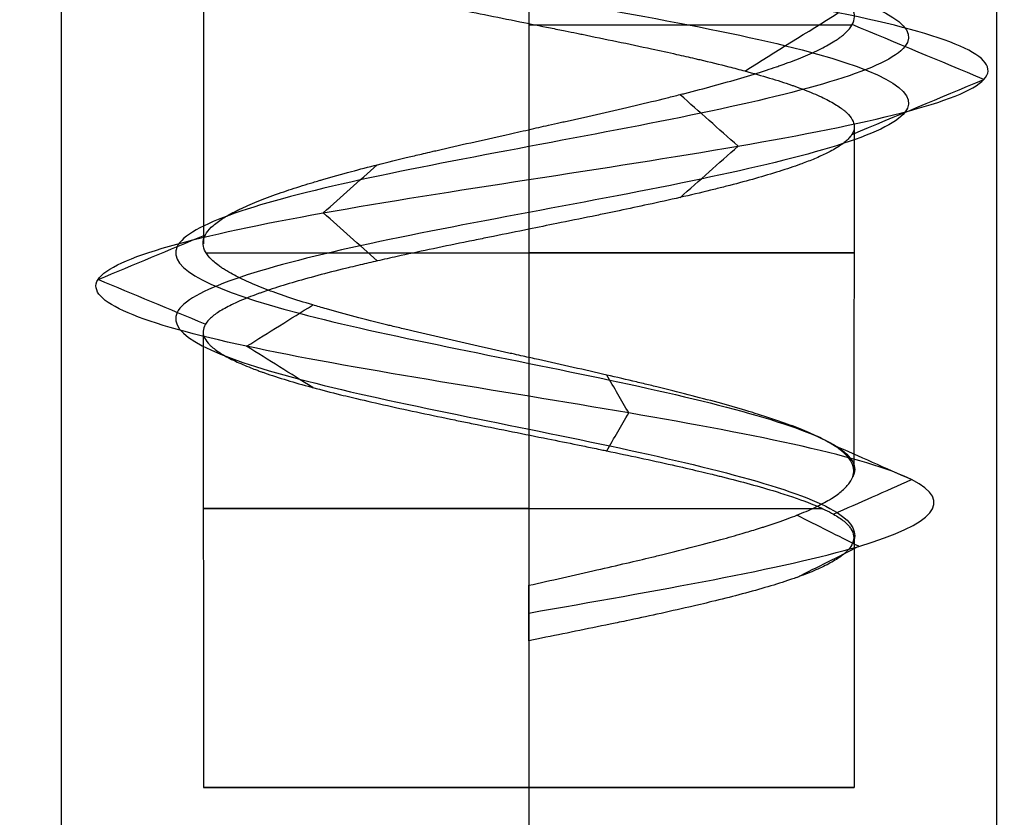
# Model space of a CAD drawing. Header units: millimetres. Extents: x -429 to 422, y -262 to 259.
# Tile 24 of 256: x -357.85 to -352.59, y 155.82 to 160.08. Entities that reach past the tile are written whole.
import ezdxf

# ---------------------------------------------------------------- set-up
doc = ezdxf.new("R2010")
doc.units = ezdxf.units.MM
doc.layers.add('Default', color=7, linetype='Continuous', true_color=0x000000)

msp = doc.modelspace()

# ---------------------------------------------------------------- linework, layer by layer
at = {"layer": 'Default', "color": 9, "true_color": 0xbebcba}
for p, q in [((-356.866, 160.6108, 776.8222), (-356.866, 158.8822, 776.8222)), ((-355.1274, 160.0601, 775.0836), (-355.1274, 158.2731, 775.0836)), ((-353.3883, 159.5113, 776.8222), (-353.3906, 157.6652, 776.8222)), ((-356.8678, 158.4094, 776.8222), (-356.866, 155.9745, 776.8222)), ((-355.1274, 157.8585, 775.0836), (-355.1274, 155.9745, 775.0836)), ((-353.3888, 157.3092, 776.8222), (-353.3888, 155.9745, 776.8222)), ((-355.1274, 156.9822, 778.7398), (-355.1274, 156.8339, 778.7398)), ((-355.1274, 156.908, 778.5608), (-355.1274, 156.908, 778.9188)), ((-355.1274, 156.7598, 778.5608), (-355.1274, 155.9745, 778.5608)), ((-356.866, 155.9745, 776.8222), (-353.3888, 155.9745, 776.8222)), ((-355.1274, 155.9745, 778.5608), (-355.1274, 155.9745, 775.0836))]:
    msp.add_line(p, q, dxfattribs=at)
at = {"layer": 'Default', "color": 9, "true_color": 0xbebcba, "extrusion": (0, -1, 0)}
for centre, start, end in [((-355.1274, 776.8222, -160.0516), 7.3693, 90), ((-355.1274, 776.8222, -158.8336), 187.1804, 0), ((-355.1274, 776.8222, -158.8336), 0, 90), ((-355.1274, 776.8222, -157.4672), 180, 334.0905), ((-355.1274, 776.8222, -157.4672), 90, 180)]:
    msp.add_arc(centre, 1.7386, start, end, dxfattribs=at)
at = {"layer": 'Default', "color": 9, "true_color": 0xbebcba, "extrusion": (0, 1, 0)}
for start, end in [(270, 0), (0, 90), (90, 270)]:
    msp.add_arc((355.1274, 776.8222, 155.9745), 1.7386, start, end, dxfattribs=at)
at = {"layer": 'Default'}
for points in [[(-357.6274, 195.0648, 776.8222), (-357.6274, 172.5648, 776.8222), (-357.6274, 150.0648, 776.8222)], [(-355.1274, 195.0648, 779.3222), (-355.1274, 172.5648, 779.3222), (-355.1274, 150.0648, 779.3222)], [(-355.1274, 195.0648, 774.3222), (-355.1274, 172.5648, 774.3222), (-355.1274, 150.0648, 774.3222)], [(-352.6274, 195.0648, 776.8222), (-352.6274, 172.5648, 776.8222), (-352.6274, 150.0648, 776.8222)]]:
    msp.add_open_spline(points, degree=2, dxfattribs=at)
at = {"layer": 'Default', "color": 9, "true_color": 0xbebcba}
for points, knots in [([(-355.1274, 161.7204, 779.0631), (-355.8494, 161.6015, 779.0485), (-357.2502, 161.3638, 778.2694), (-357.478, 161.0071, 775.9126), (-355.7013, 160.6505, 774.4222), (-353.5125, 160.2938, 775.0242), (-352.781, 159.9372, 777.124), (-354.0668, 159.5806, 778.8792), (-356.1939, 159.2239, 778.8183), (-357.3252, 158.8673, 777.0722), (-356.5474, 158.5106, 775.1938), (-354.6067, 158.154, 774.7782), (-353.4536, 157.8624, 775.8652), (-353.3689, 157.6898, 776.6985), (-353.3954, 157.6359, 776.9516)], [0, 0, 0, 0, 0.966644, 1.933288, 2.899932, 3.866576, 4.833219, 5.799863, 6.766507, 7.733151, 8.699795, 9.666439, 10.633083, 11.070576, 11.070576, 11.070576, 11.070576]), ([(-355.1274, 161.3683, 779.0631), (-355.8494, 161.2494, 779.0485), (-357.2502, 161.0117, 778.2694), (-357.478, 160.655, 775.9126), (-355.7013, 160.2984, 774.4222), (-353.5125, 159.9418, 775.0242), (-352.781, 159.5851, 777.124), (-354.0668, 159.2285, 778.8792), (-356.1939, 158.8718, 778.8183), (-357.3252, 158.5152, 777.0722), (-356.5474, 158.1586, 775.1938), (-354.6067, 157.8019, 774.7782), (-353.4488, 157.5091, 775.8697), (-353.3678, 157.3353, 776.7102), (-353.3972, 157.2802, 776.9687)], [0, 0, 0, 0, 0.966644, 1.933288, 2.899932, 3.866576, 4.833219, 5.799863, 6.766507, 7.733151, 8.699795, 9.666439, 10.633083, 11.080428, 11.080428, 11.080428, 11.080428]), ([(-356.8502, 160.5629, 776.5883), (-356.8423, 160.55, 776.5221), (-356.8303, 160.5367, 776.4572), (-356.8146, 160.5234, 776.3933), (-356.7999, 160.511, 776.3335), (-356.7819, 160.4986, 776.2746), (-356.7607, 160.4862, 776.217), (-356.7592, 160.4853, 776.2131), (-356.7578, 160.4845, 776.2092), (-356.7563, 160.4836, 776.2052), (-356.734, 160.4709, 776.1464), (-356.7083, 160.4582, 776.0888), (-356.6793, 160.4454, 776.0328), (-356.6706, 160.4416, 776.016), (-356.6616, 160.4378, 775.9994), (-356.6523, 160.4339, 775.9829), (-356.6462, 160.4314, 775.972), (-356.64, 160.4289, 775.9611), (-356.6336, 160.4264, 775.9504), (-356.6285, 160.4243, 775.9417), (-356.6233, 160.4223, 775.9331), (-356.6181, 160.4203, 775.9246), (-356.585, 160.4075, 775.8708), (-356.549, 160.3948, 775.8189), (-356.5103, 160.3821, 775.7691), (-356.4713, 160.3693, 775.7189), (-356.4296, 160.3565, 775.6707), (-356.3854, 160.3437, 775.6248), (-356.3416, 160.331, 775.5792), (-356.2953, 160.3183, 775.5359), (-356.2468, 160.3056, 775.4951), (-356.2272, 160.3005, 775.4786), (-356.2073, 160.2953, 775.4625), (-356.187, 160.2902, 775.4468), (-356.1798, 160.2884, 775.4412), (-356.1726, 160.2865, 775.4358), (-356.1654, 160.2847, 775.4303), (-356.1143, 160.2719, 775.392), (-356.0613, 160.2591, 775.3565), (-356.0067, 160.2463, 775.3239), (-355.9527, 160.2337, 775.2918), (-355.8972, 160.2211, 775.2626), (-355.8404, 160.2085, 775.2364), (-355.7928, 160.198, 775.2146), (-355.7443, 160.1874, 775.1949), (-355.6949, 160.1769, 775.1775), (-355.6702, 160.1716, 775.1688), (-355.6453, 160.1663, 775.1607), (-355.6203, 160.161, 775.1532), (-355.6053, 160.1579, 775.1488), (-355.5903, 160.1547, 775.1445), (-355.5752, 160.1516, 775.1405), (-355.5661, 160.1497, 775.138), (-355.5569, 160.1477, 775.1356), (-355.5477, 160.1458, 775.1334), (-355.5466, 160.1456, 775.1331), (-355.5455, 160.1454, 775.1328), (-355.5445, 160.1451, 775.1325), (-355.4848, 160.1327, 775.1178), (-355.4245, 160.1203, 775.1066), (-355.3638, 160.108, 775.0987), (-355.3011, 160.0952, 775.0906), (-355.238, 160.0824, 775.086), (-355.1748, 160.0697, 775.0849), (-355.1205, 160.0588, 775.0839), (-355.0662, 160.0478, 775.0855), (-355.0119, 160.0369, 775.0895), (-354.9853, 160.0315, 775.0915), (-354.9587, 160.0261, 775.0941), (-354.9322, 160.0207, 775.0973), (-354.9118, 160.0166, 775.0998), (-354.8915, 160.0125, 775.1026), (-354.8712, 160.0084, 775.1057), (-354.8617, 160.0065, 775.1072), (-354.8523, 160.0045, 775.1087), (-354.8429, 160.0026, 775.1103), (-354.7799, 159.9898, 775.1211), (-354.7177, 159.977, 775.1352), (-354.6563, 159.9642, 775.1524), (-354.5934, 159.9511, 775.1701), (-354.5316, 159.938, 775.1911), (-354.471, 159.9249, 775.2155), (-354.4256, 159.9151, 775.2337), (-354.3809, 159.9053, 775.2538), (-354.3372, 159.8954, 775.2757), (-354.3043, 159.888, 775.2921), (-354.272, 159.8806, 775.3096), (-354.2402, 159.8732, 775.3281), (-354.2314, 159.8712, 775.3332), (-354.2226, 159.8691, 775.3384), (-354.2138, 159.8671, 775.3437), (-354.1601, 159.8544, 775.3763), (-354.1083, 159.8418, 775.4117), (-354.0589, 159.8292, 775.4498), (-354.0296, 159.8217, 775.4723), (-354.0011, 159.8142, 775.4958), (-353.9735, 159.8068, 775.5203), (-353.9265, 159.7941, 775.5618), (-353.8821, 159.7815, 775.6061), (-353.8402, 159.7688, 775.6528), (-353.7989, 159.7563, 775.6989), (-353.7601, 159.7438, 775.7474), (-353.7238, 159.7312, 775.798), (-353.7178, 159.7291, 775.8064), (-353.7119, 159.7271, 775.8148), (-353.706, 159.725, 775.8233), (-353.67, 159.7122, 775.8755), (-353.637, 159.6995, 775.9296), (-353.6068, 159.6868, 775.9852), (-353.5764, 159.6739, 776.0412), (-353.5491, 159.6612, 776.0989), (-353.5247, 159.6484, 776.1578), (-353.5007, 159.6357, 776.2162), (-353.4796, 159.623, 776.2758), (-353.4617, 159.6103, 776.3365), (-353.4565, 159.6067, 776.3539), (-353.4516, 159.603, 776.3715), (-353.447, 159.5994, 776.3891), (-353.4432, 159.5964, 776.4035), (-353.4396, 159.5934, 776.418), (-353.4361, 159.5904, 776.4325), (-353.4336, 159.5883, 776.4429), (-353.4313, 159.5861, 776.4534), (-353.429, 159.5839, 776.4639), (-353.4154, 159.5712, 776.5261), (-353.4051, 159.5584, 776.5888), (-353.3983, 159.5457, 776.6518), (-353.3921, 159.5342, 776.7085), (-353.3888, 159.5227, 776.7653), (-353.3883, 159.5113, 776.8222)], [-10.508396, -10.508396, -10.508396, -10.508396, -10.246469, -10.246469, -10.246469, -10.002915, -10.002915, -10.002915, -9.986273, -9.986273, -9.986273, -9.73667, -9.73667, -9.73667, -9.661722, -9.661722, -9.661722, -9.61222, -9.61222, -9.61222, -9.572445, -9.572445, -9.572445, -9.322541, -9.322541, -9.322541, -9.070289, -9.070289, -9.070289, -8.819501, -8.819501, -8.819501, -8.718054, -8.718054, -8.718054, -8.682181, -8.682181, -8.682181, -8.429738, -8.429738, -8.429738, -8.181445, -8.181445, -8.181445, -7.974116, -7.974116, -7.974116, -7.870464, -7.870464, -7.870464, -7.808662, -7.808662, -7.808662, -7.771138, -7.771138, -7.771138, -7.766718, -7.766718, -7.766718, -7.523811, -7.523811, -7.523811, -7.273287, -7.273287, -7.273287, -7.058029, -7.058029, -7.058029, -6.952257, -6.952257, -6.952257, -6.870989, -6.870989, -6.870989, -6.833167, -6.833167, -6.833167, -6.580523, -6.580523, -6.580523, -6.321881, -6.321881, -6.321881, -6.128024, -6.128024, -6.128024, -5.982551, -5.982551, -5.982551, -5.942016, -5.942016, -5.942016, -5.693867, -5.693867, -5.693867, -5.547605, -5.547605, -5.547605, -5.299187, -5.299187, -5.299187, -5.053267, -5.053267, -5.053267, -5.0124, -5.0124, -5.0124, -4.761531, -4.761531, -4.761531, -4.509, -4.509, -4.509, -4.258756, -4.258756, -4.258756, -4.186636, -4.186636, -4.186636, -4.127585, -4.127585, -4.127585, -4.085109, -4.085109, -4.085109, -3.833581, -3.833581, -3.833581, -3.607988, -3.607988, -3.607988, -3.607988]), ([(-355.1274, 159.4924, 778.5608), (-355.092, 159.5009, 778.5587), (-355.0569, 159.5087, 778.5577), (-355.0218, 159.5165, 778.5557), (-355.0008, 159.5212, 778.5545), (-354.9798, 159.5259, 778.5529), (-354.9588, 159.5305, 778.551), (-354.9493, 159.5327, 778.5501), (-354.9398, 159.5348, 778.5491), (-354.9303, 159.5369, 778.5481), (-354.8667, 159.5511, 778.5412), (-354.8037, 159.5653, 778.531), (-354.7417, 159.5795, 778.5174), (-354.6798, 159.5936, 778.5039), (-354.6188, 159.6077, 778.4871), (-354.559, 159.6218, 778.467), (-354.5006, 159.6356, 778.4473), (-354.4433, 159.6493, 778.4245), (-354.3874, 159.6631, 778.3985), (-354.3642, 159.6689, 778.3876), (-354.3412, 159.6746, 778.3762), (-354.3185, 159.6803, 778.3643), (-354.31, 159.6825, 778.3599), (-354.3016, 159.6846, 778.3553), (-354.2932, 159.6867, 778.3507), (-354.2408, 159.7001, 778.322), (-354.19, 159.7135, 778.2903), (-354.1411, 159.7268, 778.2561), (-354.0898, 159.7407, 778.2202), (-354.0406, 159.7547, 778.1815), (-353.9935, 159.7686, 778.1402), (-353.9457, 159.7827, 778.0984), (-353.9002, 159.7969, 778.0539), (-353.857, 159.811, 778.007), (-353.8386, 159.817, 777.987), (-353.8206, 159.8231, 777.9666), (-353.8031, 159.8291, 777.9458), (-353.7948, 159.832, 777.936), (-353.7867, 159.8348, 777.9261), (-353.7786, 159.8377, 777.9161), (-353.771, 159.8404, 777.9066), (-353.7635, 159.843, 777.8971), (-353.7561, 159.8457, 777.8875), (-353.7173, 159.8598, 777.8374), (-353.6812, 159.8738, 777.7853), (-353.648, 159.8878, 777.7317), (-353.6144, 159.902, 777.6775), (-353.5838, 159.9161, 777.6217), (-353.5562, 159.9302, 777.5645), (-353.529, 159.9442, 777.5079), (-353.5048, 159.9581, 777.45), (-353.4837, 159.9721, 777.3909), (-353.4774, 159.9763, 777.3732), (-353.4714, 159.9805, 777.3554), (-353.4657, 159.9847, 777.3374), (-353.4616, 159.9876, 777.3249), (-353.4578, 159.9906, 777.3122), (-353.454, 159.9935, 777.2996), (-353.4513, 159.9957, 777.2902), (-353.4486, 159.9979, 777.2809), (-353.446, 160, 777.2715), (-353.4292, 160.0142, 777.2104), (-353.4158, 160.0283, 777.1485), (-353.4061, 160.0424, 777.0862), (-353.4034, 160.0465, 777.0683), (-353.4009, 160.0505, 777.0504), (-353.3987, 160.0546, 777.0324), (-353.3914, 160.0683, 776.9716), (-353.3875, 160.0819, 776.9103), (-353.387, 160.0956, 776.8489), (-353.3866, 160.1095, 776.7867), (-353.3895, 160.1234, 776.7244), (-353.3958, 160.1373, 776.6623), (-353.3973, 160.1406, 776.6475), (-353.399, 160.1439, 776.6328), (-353.4009, 160.1472, 776.6181), (-353.4022, 160.1495, 776.6075), (-353.4037, 160.1519, 776.597), (-353.4052, 160.1543, 776.5864), (-353.4142, 160.1682, 776.5244), (-353.4265, 160.1821, 776.463), (-353.442, 160.196, 776.4024), (-353.4577, 160.2101, 776.3407), (-353.4766, 160.2242, 776.2799), (-353.4986, 160.2383, 776.2202), (-353.5207, 160.2524, 776.1605), (-353.5459, 160.2666, 776.1019), (-353.5741, 160.2807, 776.0447), (-353.5875, 160.2875, 776.0175), (-353.6017, 160.2942, 775.9906), (-353.6165, 160.301, 775.9641), (-353.6223, 160.3036, 775.9536), (-353.6283, 160.3063, 775.9432), (-353.6343, 160.309, 775.9328), (-353.6666, 160.3232, 775.8777), (-353.7016, 160.3373, 775.8245), (-353.7394, 160.3515, 775.7736), (-353.7767, 160.3655, 775.7233), (-353.8166, 160.3794, 775.6751), (-353.8592, 160.3934, 775.6294), (-353.895, 160.4052, 775.5908), (-353.9328, 160.417, 775.5539), (-353.9723, 160.4288, 775.5189), (-353.9978, 160.4364, 775.4964), (-354.024, 160.444, 775.4746), (-354.0509, 160.4516, 775.4536), (-354.0586, 160.4538, 775.4477), (-354.0662, 160.4559, 775.4418), (-354.074, 160.4581, 775.436), (-354.1229, 160.4718, 775.3993), (-354.1739, 160.4854, 775.3653), (-354.2264, 160.4991, 775.3342), (-354.2802, 160.513, 775.3023), (-354.3357, 160.5269, 775.2733), (-354.3927, 160.5408, 775.2473), (-354.4506, 160.555, 775.2208), (-354.5099, 160.5692, 775.1975), (-354.5705, 160.5833, 775.1772), (-354.6085, 160.5922, 775.1645), (-354.647, 160.6012, 775.153), (-354.6856, 160.6108, 775.1407)], [-6.653449, -6.653449, -6.653449, -6.653449, -6.513058, -6.513058, -6.513058, -6.429349, -6.429349, -6.429349, -6.391313, -6.391313, -6.391313, -6.137733, -6.137733, -6.137733, -5.886174, -5.886174, -5.886174, -5.640958, -5.640958, -5.640958, -5.538896, -5.538896, -5.538896, -5.500902, -5.500902, -5.500902, -5.263064, -5.263064, -5.263064, -5.014072, -5.014072, -5.014072, -4.761019, -4.761019, -4.761019, -4.652772, -4.652772, -4.652772, -4.601784, -4.601784, -4.601784, -4.5536, -4.5536, -4.5536, -4.301916, -4.301916, -4.301916, -4.048844, -4.048844, -4.048844, -3.79923, -3.79923, -3.79923, -3.724416, -3.724416, -3.724416, -3.671869, -3.671869, -3.671869, -3.633196, -3.633196, -3.633196, -3.381521, -3.381521, -3.381521, -3.309576, -3.309576, -3.309576, -3.065413, -3.065413, -3.065413, -2.817494, -2.817494, -2.817494, -2.758607, -2.758607, -2.758607, -2.716171, -2.716171, -2.716171, -2.467194, -2.467194, -2.467194, -2.214079, -2.214079, -2.214079, -1.960596, -1.960596, -1.960596, -1.839775, -1.839775, -1.839775, -1.792091, -1.792091, -1.792091, -1.538864, -1.538864, -1.538864, -1.290075, -1.290075, -1.290075, -1.080262, -1.080262, -1.080262, -0.944641, -0.944641, -0.944641, -0.906214, -0.906214, -0.906214, -0.662832, -0.662832, -0.662832, -0.413887, -0.413887, -0.413887, -0.160345, -0.160345, -0.160345, 0, 0, 0, 0]), ([(-353.3883, 159.5113, 776.8222), (-353.3882, 159.5099, 776.8291), (-353.3882, 159.5085, 776.8361), (-353.3882, 159.5071, 776.843), (-353.3884, 159.495, 776.9031), (-353.3918, 159.4828, 776.9631), (-353.3986, 159.4707, 777.0229), (-353.399, 159.4699, 777.0265), (-353.3995, 159.4692, 777.0302), (-353.3999, 159.4685, 777.0339), (-353.4025, 159.4641, 777.0551), (-353.4055, 159.4598, 777.0763), (-353.4089, 159.4555, 777.0975), (-353.4112, 159.4525, 777.1118), (-353.4137, 159.4496, 777.126), (-353.4164, 159.4467, 777.1401), (-353.4279, 159.4342, 777.2009), (-353.4428, 159.4217, 777.2608), (-353.4609, 159.4093, 777.3198), (-353.4795, 159.3965, 777.3804), (-353.5014, 159.3837, 777.44), (-353.5266, 159.3709, 777.4983), (-353.5463, 159.3609, 777.544), (-353.568, 159.3509, 777.589), (-353.5915, 159.3409, 777.633), (-353.6132, 159.3316, 777.6737), (-353.6366, 159.3223, 777.7137), (-353.6615, 159.313, 777.7527), (-353.6662, 159.3112, 777.7601), (-353.6709, 159.3095, 777.7674), (-353.6757, 159.3077, 777.7747), (-353.7109, 159.2949, 777.8282), (-353.7487, 159.2821, 777.8797), (-353.7891, 159.2693, 777.929), (-353.829, 159.2567, 777.9777), (-353.8714, 159.244, 778.0243), (-353.9161, 159.2314, 778.0685), (-353.9598, 159.2191, 778.1117), (-354.0057, 159.2067, 778.1527), (-354.0537, 159.1943, 778.1911), (-354.0756, 159.1887, 778.2087), (-354.0979, 159.183, 778.2257), (-354.1207, 159.1773, 778.2421), (-354.1326, 159.1744, 778.2508), (-354.1446, 159.1714, 778.2592), (-354.1568, 159.1684, 778.2675), (-354.2092, 159.1556, 778.3034), (-354.2636, 159.1428, 778.3362), (-354.3196, 159.13, 778.3656), (-354.3747, 159.1174, 778.3946), (-354.4315, 159.1048, 778.4204), (-354.4897, 159.0922, 778.4429), (-354.5401, 159.0813, 778.4624), (-354.5916, 159.0703, 778.4795), (-354.6439, 159.0594, 778.4941), (-354.6675, 159.0544, 778.5008), (-354.6913, 159.0495, 778.5069), (-354.7152, 159.0445, 778.5125), (-354.7285, 159.0418, 778.5156), (-354.7417, 159.039, 778.5186), (-354.755, 159.0363, 778.5214), (-354.7665, 159.0339, 778.5238), (-354.7779, 159.0316, 778.5261), (-354.7893, 159.0292, 778.5283), (-354.8519, 159.0164, 778.5402), (-354.915, 159.0036, 778.5487), (-354.9783, 158.9909, 778.5539), (-355.028, 158.9809, 778.5579), (-355.0777, 158.9709, 778.56), (-355.1274, 158.96, 778.5608)], [-3.607988, -3.607988, -3.607988, -3.607988, -3.580515, -3.580515, -3.580515, -3.34239, -3.34239, -3.34239, -3.327793, -3.327793, -3.327793, -3.242884, -3.242884, -3.242884, -3.185739, -3.185739, -3.185739, -2.941105, -2.941105, -2.941105, -2.689766, -2.689766, -2.689766, -2.492295, -2.492295, -2.492295, -2.309114, -2.309114, -2.309114, -2.27455, -2.27455, -2.27455, -2.021652, -2.021652, -2.021652, -1.772462, -1.772462, -1.772462, -1.528881, -1.528881, -1.528881, -1.417679, -1.417679, -1.417679, -1.359476, -1.359476, -1.359476, -1.108217, -1.108217, -1.108217, -0.861322, -0.861322, -0.861322, -0.646588, -0.646588, -0.646588, -0.549273, -0.549273, -0.549273, -0.495431, -0.495431, -0.495431, -0.44925, -0.44925, -0.44925, -0.197292, -0.197292, -0.197292, 0, 0, 0, 0]), ([(-353.3906, 157.6652, 776.8222), (-353.3906, 157.6659, 776.8189), (-353.3906, 157.6667, 776.8156), (-353.3906, 157.6674, 776.8124), (-353.3906, 157.6698, 776.8014), (-353.3906, 157.6723, 776.7904), (-353.3908, 157.6747, 776.7795), (-353.391, 157.6769, 776.7697), (-353.3913, 157.6791, 776.7599), (-353.3916, 157.6813, 776.7501), (-353.3937, 157.6955, 776.6863), (-353.3993, 157.7097, 776.6228), (-353.4083, 157.7239, 776.5599), (-353.4171, 157.7378, 776.498), (-353.4293, 157.7518, 776.4367), (-353.4449, 157.7658, 776.3763), (-353.4598, 157.7791, 776.3185), (-353.4778, 157.7925, 776.2616), (-353.499, 157.8059, 776.2057), (-353.5078, 157.8114, 776.1827), (-353.517, 157.8169, 776.1599), (-353.5268, 157.8224, 776.1373), (-353.531, 157.8248, 776.1275), (-353.5354, 157.8272, 776.1177), (-353.5399, 157.8296, 776.108), (-353.5439, 157.8318, 776.0991), (-353.548, 157.8339, 776.0903), (-353.5522, 157.8361, 776.0816), (-353.5783, 157.8496, 776.027), (-353.6073, 157.8631, 775.974), (-353.639, 157.8766, 775.9227), (-353.6721, 157.8906, 775.8691), (-353.7081, 157.9046, 775.8174), (-353.7468, 157.9187, 775.7676), (-353.7858, 157.9328, 775.7174), (-353.8276, 157.947, 775.6692), (-353.8719, 157.9612, 775.6232), (-353.8866, 157.9659, 775.608), (-353.9015, 157.9706, 775.593), (-353.9167, 157.9753, 775.5783), (-353.926, 157.9782, 775.5693), (-353.9353, 157.981, 775.5604), (-353.9448, 157.9839, 775.5516), (-353.9524, 157.9862, 775.5446), (-353.96, 157.9885, 775.5377), (-353.9676, 157.9908, 775.5308), (-354.0149, 158.0049, 775.4884), (-354.0643, 158.019, 775.4485), (-354.1155, 158.033, 775.4115), (-354.167, 158.0472, 775.3742), (-354.2204, 158.0613, 775.3396), (-354.2754, 158.0754, 775.3081), (-354.3297, 158.0894, 775.277), (-354.3856, 158.1034, 775.2488), (-354.4429, 158.1173, 775.2237), (-354.4666, 158.1231, 775.2133), (-354.4906, 158.1289, 775.2035), (-354.5147, 158.1347, 775.1942), (-354.5272, 158.1377, 775.1894), (-354.5398, 158.1407, 775.1848), (-354.5524, 158.1437, 775.1803), (-354.6043, 158.156, 775.1618), (-354.6571, 158.1684, 775.1459), (-354.7105, 158.1807, 775.1328), (-354.7696, 158.1943, 775.1183), (-354.8295, 158.2079, 775.1072), (-354.8899, 158.2215, 775.0993), (-354.9515, 158.2354, 775.0913), (-355.0137, 158.2493, 775.0867), (-355.0761, 158.2632, 775.0854), (-355.1034, 158.2693, 775.0849), (-355.1308, 158.2754, 775.085), (-355.1582, 158.2815, 775.0857), (-355.1735, 158.2849, 775.0861), (-355.1887, 158.2883, 775.0867), (-355.204, 158.2917, 775.0875), (-355.2139, 158.2939, 775.088), (-355.2237, 158.2961, 775.0886), (-355.2335, 158.2983, 775.0893), (-355.2963, 158.3123, 775.0936), (-355.3587, 158.3262, 775.1012), (-355.4205, 158.3402, 775.112), (-355.4832, 158.3543, 775.1229), (-355.5454, 158.3685, 775.1372), (-355.6066, 158.3826, 775.1546), (-355.6688, 158.397, 775.1723), (-355.7301, 158.4114, 775.1933), (-355.7901, 158.4258, 775.2176), (-355.8141, 158.4316, 775.2273), (-355.8379, 158.4374, 775.2375), (-355.8615, 158.4431, 775.2483), (-355.8703, 158.4453, 775.2523), (-355.8791, 158.4474, 775.2564), (-355.8878, 158.4496, 775.2606), (-355.9454, 158.4638, 775.288), (-356.0013, 158.478, 775.3184), (-356.0552, 158.4922, 775.3518), (-356.1085, 158.5062, 775.3848), (-356.1599, 158.5202, 775.4207), (-356.209, 158.5342, 775.4594), (-356.2339, 158.5413, 775.4789), (-356.2581, 158.5484, 775.4992), (-356.2818, 158.5554, 775.5202), (-356.3285, 158.5694, 775.5616), (-356.3728, 158.5834, 775.6058), (-356.4147, 158.5974, 775.6526), (-356.4214, 158.5997, 775.6601), (-356.428, 158.6019, 775.6676), (-356.4346, 158.6042, 775.6752), (-356.475, 158.618, 775.722), (-356.5127, 158.6317, 775.7709), (-356.5479, 158.6455, 775.8216), (-356.5838, 158.6595, 775.8735), (-356.6169, 158.6736, 775.9274), (-356.6472, 158.6876, 775.9829), (-356.6777, 158.7018, 776.0388), (-356.7053, 158.716, 776.0964), (-356.7298, 158.7302, 776.1554), (-356.7381, 158.735, 776.1754), (-356.7461, 158.7398, 776.1955), (-356.7537, 158.7446, 776.2158), (-356.7605, 158.7489, 776.234), (-356.767, 158.7532, 776.2523), (-356.7733, 158.7575, 776.2707), (-356.7765, 158.7598, 776.2802), (-356.7796, 158.762, 776.2897), (-356.7826, 158.7642, 776.2991), (-356.8022, 158.7784, 776.3601), (-356.8184, 158.7926, 776.4218), (-356.8314, 158.8068, 776.4842), (-356.8443, 158.8209, 776.5463), (-356.8538, 158.835, 776.609), (-356.8599, 158.8492, 776.672), (-356.8657, 158.8626, 776.7321), (-356.8684, 158.8761, 776.7924), (-356.8678, 158.8896, 776.8528), (-356.8676, 158.8938, 776.8716), (-356.8671, 158.8981, 776.8905), (-356.8663, 158.9023, 776.9093), (-356.8657, 158.9049, 776.921), (-356.8651, 158.9075, 776.9327), (-356.8643, 158.9101, 776.9443), (-356.8637, 158.9124, 776.9544), (-356.8629, 158.9146, 776.9644), (-356.8621, 158.9169, 776.9745), (-356.8604, 158.9213, 776.9942), (-356.8584, 158.9258, 777.014), (-356.856, 158.9302, 777.0336), (-356.8487, 158.9437, 777.0934), (-356.838, 158.9571, 777.1526), (-356.8242, 158.9706, 777.2111), (-356.8098, 158.9846, 777.2722), (-356.792, 158.9986, 777.3325), (-356.7709, 159.0126, 777.3918), (-356.7526, 159.0248, 777.4432), (-356.7319, 159.037, 777.4939), (-356.7088, 159.0492, 777.5437), (-356.7007, 159.0535, 777.5612), (-356.6922, 159.0578, 777.5786), (-356.6835, 159.0621, 777.5959), (-356.6769, 159.0654, 777.6092), (-356.67, 159.0687, 777.6224), (-356.663, 159.072, 777.6355), (-356.6332, 159.086, 777.6912), (-356.6006, 159.1, 777.7453), (-356.5653, 159.114, 777.7974), (-356.5295, 159.1282, 777.8503), (-356.4911, 159.1424, 777.9012), (-356.45, 159.1565, 777.9499), (-356.4143, 159.1689, 777.9924), (-356.3766, 159.1812, 778.0332), (-356.337, 159.1936, 778.0722), (-356.3186, 159.1994, 778.0904), (-356.2997, 159.2052, 778.1082), (-356.2805, 159.211, 778.1256), (-356.2698, 159.2142, 778.1353), (-356.2589, 159.2174, 778.1448), (-356.2479, 159.2206, 778.1542), (-356.2414, 159.2226, 778.1599), (-356.2348, 159.2245, 778.1654), (-356.2281, 159.2264, 778.171), (-356.1793, 159.2406, 778.2116), (-356.1285, 159.2547, 778.2494), (-356.0758, 159.2689, 778.2841), (-356.0308, 159.2809, 778.3137), (-355.9845, 159.293, 778.3411), (-355.9368, 159.305, 778.366), (-355.882, 159.3189, 778.3948), (-355.8255, 159.3327, 778.4204), (-355.7675, 159.3466, 778.4428), (-355.7422, 159.3527, 778.4526), (-355.7165, 159.3588, 778.4618), (-355.6907, 159.3648, 778.4704), (-355.6754, 159.3684, 778.4755), (-355.66, 159.372, 778.4804), (-355.6445, 159.3756, 778.485), (-355.6357, 159.3777, 778.4877), (-355.6268, 159.3798, 778.4903), (-355.6179, 159.3818, 778.4928), (-355.5584, 159.3956, 778.5097), (-355.4981, 159.4094, 778.5235), (-355.4372, 159.4231, 778.5341), (-355.3746, 159.4373, 778.5449), (-355.3115, 159.4514, 778.5525), (-355.2481, 159.4655, 778.5567), (-355.2079, 159.4744, 778.5594), (-355.1677, 159.4834, 778.5608), (-355.1274, 159.4924, 778.5608)], [-10.867612, -10.867612, -10.867612, -10.867612, -10.854563, -10.854563, -10.854563, -10.810943, -10.810943, -10.810943, -10.771966, -10.771966, -10.771966, -10.518636, -10.518636, -10.518636, -10.270052, -10.270052, -10.270052, -10.032419, -10.032419, -10.032419, -9.934567, -9.934567, -9.934567, -9.891961, -9.891961, -9.891961, -9.853313, -9.853313, -9.853313, -9.612992, -9.612992, -9.612992, -9.362447, -9.362447, -9.362447, -9.108873, -9.108873, -9.108873, -9.024684, -9.024684, -9.024684, -8.973412, -8.973412, -8.973412, -8.932435, -8.932435, -8.932435, -8.68029, -8.68029, -8.68029, -8.427642, -8.427642, -8.427642, -8.178689, -8.178689, -8.178689, -8.075674, -8.075674, -8.075674, -8.022483, -8.022483, -8.022483, -7.803327, -7.803327, -7.803327, -7.56112, -7.56112, -7.56112, -7.313208, -7.313208, -7.313208, -7.204394, -7.204394, -7.204394, -7.143578, -7.143578, -7.143578, -7.104376, -7.104376, -7.104376, -6.854513, -6.854513, -6.854513, -6.601123, -6.601123, -6.601123, -6.343684, -6.343684, -6.343684, -6.240578, -6.240578, -6.240578, -6.2021, -6.2021, -6.2021, -5.949082, -5.949082, -5.949082, -5.69988, -5.69988, -5.69988, -5.574155, -5.574155, -5.574155, -5.325042, -5.325042, -5.325042, -5.285135, -5.285135, -5.285135, -5.039451, -5.039451, -5.039451, -4.788131, -4.788131, -4.788131, -4.534276, -4.534276, -4.534276, -4.448203, -4.448203, -4.448203, -4.37086, -4.37086, -4.37086, -4.331223, -4.331223, -4.331223, -4.077328, -4.077328, -4.077328, -3.825211, -3.825211, -3.825211, -3.584981, -3.584981, -3.584981, -3.509952, -3.509952, -3.509952, -3.463493, -3.463493, -3.463493, -3.423385, -3.423385, -3.423385, -3.34452, -3.34452, -3.34452, -3.105142, -3.105142, -3.105142, -2.855123, -2.855123, -2.855123, -2.637451, -2.637451, -2.637451, -2.560563, -2.560563, -2.560563, -2.501388, -2.501388, -2.501388, -2.250463, -2.250463, -2.250463, -1.996831, -1.996831, -1.996831, -1.775916, -1.775916, -1.775916, -1.672789, -1.672789, -1.672789, -1.61532, -1.61532, -1.61532, -1.580856, -1.580856, -1.580856, -1.32898, -1.32898, -1.32898, -1.11493, -1.11493, -1.11493, -0.86815, -0.86815, -0.86815, -0.759828, -0.759828, -0.759828, -0.695598, -0.695598, -0.695598, -0.6589, -0.6589, -0.6589, -0.412887, -0.412887, -0.412887, -0.160163, -0.160163, -0.160163, 0, 0, 0, 0]), ([(-355.1274, 158.96, 778.5608), (-355.1905, 158.9473, 778.5608), (-355.2536, 158.9346, 778.5575), (-355.3164, 158.9219, 778.5509), (-355.3435, 158.9165, 778.548), (-355.3705, 158.911, 778.5446), (-355.3975, 158.9055, 778.5405), (-355.4131, 158.9024, 778.5381), (-355.4287, 158.8992, 778.5356), (-355.4443, 158.896, 778.5328), (-355.4544, 158.8939, 778.531), (-355.4646, 158.8919, 778.5291), (-355.4747, 158.8898, 778.5271), (-355.5371, 158.877, 778.5149), (-355.5986, 158.8643, 778.4994), (-355.659, 158.8515, 778.4806), (-355.7177, 158.8391, 778.4623), (-355.7753, 158.8267, 778.441), (-355.8315, 158.8144, 778.4165), (-355.8672, 158.8065, 778.4009), (-355.9023, 158.7986, 778.3841), (-355.9368, 158.7908, 778.366), (-355.9677, 158.7837, 778.3498), (-355.998, 158.7767, 778.3326), (-356.0279, 158.7696, 778.3145), (-356.0457, 158.7654, 778.3036), (-356.0634, 158.7611, 778.2923), (-356.0808, 158.7569, 778.2807), (-356.0894, 158.7548, 778.2751), (-356.0979, 158.7528, 778.2693), (-356.1063, 158.7507, 778.2635), (-356.1581, 158.738, 778.2277), (-356.2077, 158.7253, 778.1891), (-356.2552, 158.7126, 778.148), (-356.3031, 158.6998, 778.1063), (-356.3488, 158.687, 778.0621), (-356.3921, 158.6742, 778.0154), (-356.4352, 158.6615, 777.969), (-356.4759, 158.6488, 777.9203), (-356.514, 158.636, 777.8694), (-356.5276, 158.6315, 777.8512), (-356.5409, 158.6269, 777.8328), (-356.5538, 158.6223, 777.8141), (-356.5599, 158.6202, 777.8054), (-356.5658, 158.6181, 777.7967), (-356.5717, 158.616, 777.7879), (-356.5774, 158.6139, 777.7793), (-356.583, 158.6118, 777.7708), (-356.5885, 158.6098, 777.7622), (-356.624, 158.5966, 777.707), (-356.6564, 158.5835, 777.6501), (-356.6856, 158.5704, 777.5917), (-356.7137, 158.5578, 777.5356), (-356.7388, 158.5452, 777.4781), (-356.7608, 158.5326, 777.4195), (-356.7823, 158.5203, 777.3622), (-356.8007, 158.508, 777.3038), (-356.816, 158.4956, 777.2446), (-356.8216, 158.4911, 777.2227), (-356.8268, 158.4866, 777.2008), (-356.8315, 158.482, 777.1788), (-356.8337, 158.48, 777.1688), (-356.8357, 158.4779, 777.1588), (-356.8377, 158.4758, 777.1488), (-356.8452, 158.468, 777.1105), (-356.8513, 158.4601, 777.0721), (-356.856, 158.4523, 777.0336), (-356.8635, 158.4397, 776.9721), (-356.8674, 158.4272, 776.9103), (-356.8678, 158.4147, 776.8485), (-356.8679, 158.413, 776.8397), (-356.8679, 158.4112, 776.831), (-356.8678, 158.4094, 776.8222)], [-14.42466, -14.42466, -14.42466, -14.42466, -14.174579, -14.174579, -14.174579, -14.066687, -14.066687, -14.066687, -14.004079, -14.004079, -14.004079, -13.963218, -13.963218, -13.963218, -13.71209, -13.71209, -13.71209, -13.46884, -13.46884, -13.46884, -13.314604, -13.314604, -13.314604, -13.176426, -13.176426, -13.176426, -13.093526, -13.093526, -13.093526, -13.052825, -13.052825, -13.052825, -12.803889, -12.803889, -12.803889, -12.552012, -12.552012, -12.552012, -12.300759, -12.300759, -12.300759, -12.210779, -12.210779, -12.210779, -12.168887, -12.168887, -12.168887, -12.128305, -12.128305, -12.128305, -11.869103, -11.869103, -11.869103, -11.620846, -11.620846, -11.620846, -11.378495, -11.378495, -11.378495, -11.289271, -11.289271, -11.289271, -11.248801, -11.248801, -11.248801, -11.094821, -11.094821, -11.094821, -10.849601, -10.849601, -10.849601, -10.814871, -10.814871, -10.814871, -10.814871]), ([(-356.8678, 158.4094, 776.8222), (-356.8674, 158.3984, 776.7677), (-356.8643, 158.3874, 776.7131), (-356.8586, 158.3763, 776.6587), (-356.8529, 158.3654, 776.6047), (-356.8447, 158.3545, 776.551), (-356.8341, 158.3435, 776.4975), (-356.8322, 158.3416, 776.4881), (-356.8303, 158.3397, 776.4787), (-356.8282, 158.3377, 776.4694), (-356.826, 158.3356, 776.4591), (-356.8237, 158.3335, 776.4488), (-356.8213, 158.3314, 776.4386), (-356.8067, 158.3186, 776.3765), (-356.7889, 158.3058, 776.3153), (-356.7679, 158.293, 776.2552), (-356.7469, 158.2802, 776.1951), (-356.7228, 158.2674, 776.1361), (-356.6957, 158.2547, 776.0784), (-356.6708, 158.2429, 776.0256), (-356.6433, 158.2312, 775.9739), (-356.6134, 158.2195, 775.9237), (-356.602, 158.215, 775.9046), (-356.5903, 158.2105, 775.8857), (-356.5782, 158.2061, 775.867), (-356.5712, 158.2035, 775.8562), (-356.5641, 158.2009, 775.8454), (-356.5568, 158.1983, 775.8347), (-356.5513, 158.1963, 775.8266), (-356.5458, 158.1943, 775.8186), (-356.5402, 158.1924, 775.8106), (-356.5026, 158.1792, 775.7572), (-356.4622, 158.1661, 775.7061), (-356.4191, 158.153, 775.6576), (-356.3783, 158.1406, 775.6116), (-356.3351, 158.1283, 775.5681), (-356.2895, 158.1159, 775.5271), (-356.2869, 158.1152, 775.5248), (-356.2844, 158.1145, 775.5225), (-356.2818, 158.1138, 775.5202), (-356.2346, 158.101, 775.4783), (-356.185, 158.0883, 775.4393), (-356.1332, 158.0755, 775.4031), (-356.1145, 158.0709, 775.3901), (-356.0955, 158.0663, 775.3774), (-356.0763, 158.0617, 775.365), (-356.0672, 158.0595, 775.3592), (-356.058, 158.0573, 775.3535), (-356.0488, 158.0551, 775.3478), (-355.995, 158.0424, 775.3149), (-355.9395, 158.0297, 775.2849), (-355.8825, 158.017, 775.258), (-355.8249, 158.0042, 775.2309), (-355.7659, 157.9914, 775.2068), (-355.7057, 157.9786, 775.1859), (-355.646, 157.9659, 775.1651), (-355.5851, 157.9531, 775.1475), (-355.5234, 157.9404, 775.133), (-355.4975, 157.9351, 775.127), (-355.4715, 157.9297, 775.1215), (-355.4454, 157.9244, 775.1165), (-355.4315, 157.9216, 775.1139), (-355.4175, 157.9187, 775.1114), (-355.4034, 157.9159, 775.1091), (-355.3405, 157.903, 775.0987), (-355.2771, 157.8903, 775.0917), (-355.2137, 157.8775, 775.088), (-355.1511, 157.8649, 775.0844), (-355.0885, 157.8523, 775.0841), (-355.0261, 157.8397, 775.0872), (-354.9729, 157.829, 775.0898), (-354.9199, 157.8183, 775.0948), (-354.8672, 157.8075, 775.1024), (-354.8409, 157.8022, 775.1062), (-354.8147, 157.7968, 775.1106), (-354.7885, 157.7914, 775.1157), (-354.7742, 157.7885, 775.1185), (-354.7598, 157.7855, 775.1214), (-354.7455, 157.7825, 775.1246), (-354.7362, 157.7806, 775.1267), (-354.727, 157.7787, 775.1288), (-354.7177, 157.7768, 775.131), (-354.7153, 157.7763, 775.1316), (-354.7129, 157.7758, 775.1322), (-354.7105, 157.7753, 775.1328), (-354.6507, 157.7628, 775.1475), (-354.592, 157.7504, 775.1655), (-354.5344, 157.738, 775.1868), (-354.4751, 157.7252, 775.2087), (-354.4171, 157.7125, 775.234), (-354.3605, 157.6997, 775.2624), (-354.312, 157.6887, 775.2867), (-354.2646, 157.6778, 775.3134), (-354.2184, 157.6668, 775.3422), (-354.1982, 157.6621, 775.3548), (-354.1782, 157.6573, 775.3679), (-354.1584, 157.6525, 775.3813), (-354.1443, 157.649, 775.3909), (-354.1303, 157.6456, 775.4007), (-354.1165, 157.6421, 775.4108), (-354.1081, 157.6401, 775.4168), (-354.0997, 157.638, 775.423), (-354.0914, 157.6359, 775.4292), (-354.0403, 157.6231, 775.4675), (-353.9914, 157.6103, 775.5084), (-353.9447, 157.5975, 775.5518), (-353.8958, 157.5841, 775.5971), (-353.8495, 157.5707, 775.6451), (-353.8059, 157.5574, 775.6955), (-353.7732, 157.5473, 775.7333), (-353.7421, 157.5373, 775.7725), (-353.7127, 157.5272, 775.8129), (-353.6996, 157.5228, 775.8309), (-353.6869, 157.5183, 775.8491), (-353.6745, 157.5138, 775.8676), (-353.6671, 157.5111, 775.8786), (-353.6599, 157.5085, 775.8896), (-353.6528, 157.5058, 775.9008), (-353.6462, 157.5034, 775.911), (-353.6398, 157.5009, 775.9213), (-353.6335, 157.4985, 775.9317), (-353.6009, 157.4858, 775.9852), (-353.5713, 157.4732, 776.0403), (-353.545, 157.4606, 776.0968), (-353.5283, 157.4527, 776.1326), (-353.513, 157.4447, 776.1689), (-353.499, 157.4368, 776.2057), (-353.4768, 157.4241, 776.2643), (-353.458, 157.4114, 776.3242), (-353.4426, 157.3987, 776.3851), (-353.4351, 157.3924, 776.4151), (-353.4283, 157.3862, 776.4454), (-353.4224, 157.3799, 776.4758), (-353.4176, 157.3748, 776.5008), (-353.4133, 157.3696, 776.5259), (-353.4095, 157.3645, 776.5512), (-353.4082, 157.3626, 776.5604), (-353.4069, 157.3607, 776.5696), (-353.4057, 157.3588, 776.5788), (-353.3974, 157.3461, 776.6416), (-353.3926, 157.3333, 776.7047), (-353.3911, 157.3206, 776.768), (-353.3896, 157.3078, 776.8317), (-353.3915, 157.295, 776.8954), (-353.3967, 157.2822, 776.959), (-353.4018, 157.2695, 777.0219), (-353.4103, 157.2568, 777.0846), (-353.422, 157.2441, 777.1468), (-353.426, 157.2397, 777.1683), (-353.4304, 157.2353, 777.1897), (-353.4352, 157.2309, 777.211), (-353.4376, 157.2288, 777.2214), (-353.44, 157.2267, 777.2318), (-353.4425, 157.2245, 777.2422), (-353.4448, 157.2226, 777.2515), (-353.4471, 157.2207, 777.2608), (-353.4496, 157.2187, 777.2701), (-353.4656, 157.2059, 777.3317), (-353.4849, 157.1932, 777.3923), (-353.5073, 157.1804, 777.4516), (-353.5294, 157.1679, 777.51), (-353.5545, 157.1553, 777.567), (-353.5827, 157.1427, 777.6225), (-353.6099, 157.1306, 777.6761), (-353.6399, 157.1185, 777.7282), (-353.6727, 157.1063, 777.7785), (-353.68, 157.1036, 777.7896), (-353.6873, 157.1009, 777.8006), (-353.6948, 157.0983, 777.8115), (-353.7041, 157.0949, 777.8249), (-353.7136, 157.0916, 777.8383), (-353.7234, 157.0883, 777.8515), (-353.7304, 157.0859, 777.8611), (-353.7375, 157.0835, 777.8706), (-353.7448, 157.0811, 777.88), (-353.7824, 157.0686, 777.9289), (-353.8227, 157.0561, 777.9755), (-353.8654, 157.0437, 778.0197), (-353.9093, 157.0309, 778.0652), (-353.9557, 157.0181, 778.1082), (-354.0044, 157.0053, 778.1486), (-354.0505, 156.9932, 778.187), (-354.0987, 156.9811, 778.223), (-354.1488, 156.9689, 778.2567), (-354.1689, 156.9641, 778.2701), (-354.1892, 156.9592, 778.2832), (-354.2099, 156.9543, 778.2959), (-354.2206, 156.9518, 778.3025), (-354.2313, 156.9493, 778.309), (-354.2422, 156.9467, 778.3153), (-354.2518, 156.9445, 778.321), (-354.2615, 156.9422, 778.3266), (-354.2713, 156.94, 778.332), (-354.3268, 156.9272, 778.3632), (-354.384, 156.9144, 778.3915), (-354.4424, 156.9016, 778.4167), (-354.4964, 156.8898, 778.4399), (-354.5515, 156.8779, 778.4606), (-354.6075, 156.8661, 778.4784), (-354.6235, 156.8627, 778.4836), (-354.6396, 156.8594, 778.4884), (-354.6558, 156.856, 778.4931), (-354.6681, 156.8534, 778.4967), (-354.6805, 156.8508, 778.5001), (-354.6929, 156.8482, 778.5034), (-354.7538, 156.8356, 778.5195), (-354.8154, 156.8229, 778.5324), (-354.8775, 156.8103, 778.5418), (-354.9377, 156.798, 778.5509), (-354.9983, 156.7858, 778.5569), (-355.0591, 156.7735, 778.5594), (-355.0819, 156.7689, 778.5604), (-355.1046, 156.7643, 778.5608), (-355.1274, 156.7598, 778.5608)], [-10.814871, -10.814871, -10.814871, -10.814871, -10.598447, -10.598447, -10.598447, -10.383094, -10.383094, -10.383094, -10.345164, -10.345164, -10.345164, -10.303556, -10.303556, -10.303556, -10.051243, -10.051243, -10.051243, -9.798907, -9.798907, -9.798907, -9.567357, -9.567357, -9.567357, -9.479357, -9.479357, -9.479357, -9.428124, -9.428124, -9.428124, -9.389567, -9.389567, -9.389567, -9.131637, -9.131637, -9.131637, -8.888578, -8.888578, -8.888578, -8.874851, -8.874851, -8.874851, -8.624871, -8.624871, -8.624871, -8.534413, -8.534413, -8.534413, -8.49163, -8.49163, -8.49163, -8.24184, -8.24184, -8.24184, -7.989635, -7.989635, -7.989635, -7.738771, -7.738771, -7.738771, -7.633584, -7.633584, -7.633584, -7.577318, -7.577318, -7.577318, -7.325094, -7.325094, -7.325094, -7.077184, -7.077184, -7.077184, -6.866387, -6.866387, -6.866387, -6.760977, -6.760977, -6.760977, -6.702993, -6.702993, -6.702993, -6.665267, -6.665267, -6.665267, -6.655476, -6.655476, -6.655476, -6.412088, -6.412088, -6.412088, -6.161379, -6.161379, -6.161379, -5.946087, -5.946087, -5.946087, -5.851614, -5.851614, -5.851614, -5.783924, -5.783924, -5.783924, -5.742916, -5.742916, -5.742916, -5.490273, -5.490273, -5.490273, -5.226266, -5.226266, -5.226266, -5.028361, -5.028361, -5.028361, -4.940206, -4.940206, -4.940206, -4.887861, -4.887861, -4.887861, -4.839813, -4.839813, -4.839813, -4.592153, -4.592153, -4.592153, -4.436129, -4.436129, -4.436129, -4.187462, -4.187462, -4.187462, -4.064736, -4.064736, -4.064736, -3.96383, -3.96383, -3.96383, -3.926929, -3.926929, -3.926929, -3.676284, -3.676284, -3.676284, -3.423778, -3.423778, -3.423778, -3.17339, -3.17339, -3.17339, -3.086885, -3.086885, -3.086885, -3.044561, -3.044561, -3.044561, -3.006685, -3.006685, -3.006685, -2.755015, -2.755015, -2.755015, -2.508123, -2.508123, -2.508123, -2.27009, -2.27009, -2.27009, -2.217688, -2.217688, -2.217688, -2.152741, -2.152741, -2.152741, -2.105706, -2.105706, -2.105706, -1.861703, -1.861703, -1.861703, -1.611188, -1.611188, -1.611188, -1.372899, -1.372899, -1.372899, -1.276995, -1.276995, -1.276995, -1.227263, -1.227263, -1.227263, -1.18296, -1.18296, -1.18296, -0.930714, -0.930714, -0.930714, -0.697874, -0.697874, -0.697874, -0.631303, -0.631303, -0.631303, -0.580401, -0.580401, -0.580401, -0.331304, -0.331304, -0.331304, -0.090127, -0.090127, -0.090127, 0, 0, 0, 0]), ([(-355.1274, 157.0563, 778.5608), (-355.0673, 157.0697, 778.5608), (-355.0075, 157.0831, 778.5575), (-354.948, 157.0964, 778.551), (-354.8858, 157.1104, 778.5442), (-354.824, 157.1243, 778.534), (-354.7629, 157.1383, 778.5204), (-354.7095, 157.1504, 778.5086), (-354.6566, 157.1626, 778.4942), (-354.6044, 157.1748, 778.4775), (-354.5588, 157.1855, 778.4628), (-354.5136, 157.1962, 778.4463), (-354.4692, 157.2069, 778.4279), (-354.4572, 157.2098, 778.423), (-354.4453, 157.2126, 778.418), (-354.4334, 157.2155, 778.4128), (-354.3754, 157.2296, 778.3874), (-354.319, 157.2436, 778.3591), (-354.2642, 157.2577, 778.328), (-354.2078, 157.2721, 778.296), (-354.1533, 157.2865, 778.2611), (-354.1008, 157.301, 778.2233), (-354.0615, 157.3118, 778.1949), (-354.0233, 157.3226, 778.165), (-353.9864, 157.3335, 778.1335), (-353.9588, 157.3416, 778.1099), (-353.9318, 157.3497, 778.0854), (-353.9057, 157.3579, 778.0601), (-353.8983, 157.3602, 778.053), (-353.891, 157.3625, 778.0458), (-353.8838, 157.3648, 778.0385), (-353.877, 157.367, 778.0316), (-353.8702, 157.3691, 778.0247), (-353.8634, 157.3713, 778.0177), (-353.8196, 157.3855, 777.9721), (-353.7785, 157.3996, 777.9242), (-353.7403, 157.4137, 777.8741), (-353.7247, 157.4195, 777.8536), (-353.7095, 157.4253, 777.8327), (-353.6948, 157.4311, 777.8115), (-353.66, 157.4449, 777.7609), (-353.6281, 157.4586, 777.7083), (-353.599, 157.4724, 777.654), (-353.5698, 157.4863, 777.5992), (-353.5435, 157.5002, 777.5427), (-353.5203, 157.5141, 777.4848), (-353.5164, 157.5164, 777.4752), (-353.5127, 157.5187, 777.4656), (-353.509, 157.521, 777.456), (-353.4867, 157.5349, 777.3977), (-353.4676, 157.5488, 777.3382), (-353.4516, 157.5627, 777.278), (-353.4353, 157.5768, 777.2166), (-353.4223, 157.5909, 777.1543), (-353.4125, 157.6051, 777.0915), (-353.4026, 157.6192, 777.0286), (-353.3961, 157.6334, 776.9651), (-353.3929, 157.6476, 776.9014), (-353.3915, 157.6535, 776.875), (-353.3908, 157.6593, 776.8486), (-353.3906, 157.6652, 776.8222)], [0, 0, 0, 0, 0.238437, 0.238437, 0.238437, 0.487474, 0.487474, 0.487474, 0.705271, 0.705271, 0.705271, 0.89635, 0.89635, 0.89635, 0.947872, 0.947872, 0.947872, 1.198942, 1.198942, 1.198942, 1.45657, 1.45657, 1.45657, 1.649482, 1.649482, 1.649482, 1.794206, 1.794206, 1.794206, 1.835013, 1.835013, 1.835013, 1.873644, 1.873644, 1.873644, 2.124714, 2.124714, 2.124714, 2.227443, 2.227443, 2.227443, 2.472168, 2.472168, 2.472168, 2.719882, 2.719882, 2.719882, 2.760881, 2.760881, 2.760881, 3.009051, 3.009051, 3.009051, 3.261831, 3.261831, 3.261831, 3.515524, 3.515524, 3.515524, 3.620532, 3.620532, 3.620532, 3.620532])]:
    msp.add_open_spline(points, degree=3, knots=knots, dxfattribs=at)
for points, degree in [([(-355.1274, 156.908, 778.9188), (-354.4518, 157.0269, 778.9334), (-353.0782, 157.2647, 778.2588), (-352.7311, 157.6213, 775.9314), (-354.4878, 157.978, 774.2955), (-356.8771, 158.3346, 774.8216), (-357.8188, 158.6912, 777.1321), (-356.4249, 159.0479, 779.2585), (-353.8358, 159.4045, 779.3195), (-352.2874, 159.7612, 777.184), (-353.1828, 160.1178, 774.6521), (-355.8202, 160.4744, 773.9394), (-357.9431, 160.8311, 775.7362), (-357.659, 161.1877, 778.552), (-355.9864, 161.4255, 779.4735), (-355.1274, 161.5444, 779.4881)], 3), ([(-355.1274, 160.6108, 778.5608), (-355.1274, 160.0516, 778.5608), (-355.1274, 159.4924, 778.5608)], 2), ([(-353.9733, 159.8058, 775.5199), (-353.8066, 159.9098, 775.3317), (-353.6398, 160.0138, 775.1435), (-353.4731, 160.1178, 774.9553)], 3), ([(-352.6947, 159.7612, 777.1179), (-352.9294, 159.8589, 777.0894), (-353.1641, 159.9567, 777.0609), (-353.3988, 160.0545, 777.0324)], 3), ([(-353.3993, 159.4676, 777.0324), (-353.1644, 159.5655, 777.0609), (-352.9295, 159.6633, 777.0894), (-352.6947, 159.7612, 777.1179)], 3), ([(-354.0092, 159.4045, 778.9534), (-354.1123, 159.4963, 778.7569), (-354.2154, 159.588, 778.5605), (-354.3185, 159.6798, 778.3641)], 3), ([(-354.319, 159.1288, 778.3631), (-354.2158, 159.2207, 778.5598), (-354.1125, 159.3126, 778.7566), (-354.0092, 159.4045, 778.9534)], 3), ([(-356.2257, 159.0479, 778.9143), (-356.1298, 159.1333, 778.7315), (-356.0338, 159.2187, 778.5487), (-355.9379, 159.304, 778.3659)], 3), ([(-355.9376, 158.7914, 778.3653), (-356.0336, 158.8769, 778.5483), (-356.1297, 158.9624, 778.7313), (-356.2257, 159.0479, 778.9143)], 3), ([(-357.4296, 158.6912, 777.1014), (-357.2392, 158.7706, 777.0783), (-357.0488, 158.8499, 777.0552), (-356.8584, 158.9292, 777.0321)], 3), ([(-355.1274, 158.96, 778.5608), (-355.1274, 158.0082, 778.5608), (-355.1274, 157.0563, 778.5608)], 2), ([(-356.857, 158.4527, 777.0319), (-357.0478, 158.5322, 777.0551), (-357.2387, 158.6117, 777.0783), (-357.4296, 158.6912, 777.1014)], 3), ([(-356.6358, 158.3346, 775.119), (-356.5183, 158.4079, 775.2517), (-356.4007, 158.4812, 775.3844), (-356.2832, 158.5545, 775.5171)], 3), ([(-356.2822, 158.114, 775.5182), (-356.4001, 158.1876, 775.3851), (-356.5179, 158.2611, 775.2521), (-356.6358, 158.3346, 775.119)], 3), ([(-354.5932, 157.978, 774.6558), (-354.6322, 158.0453, 774.8139), (-354.6711, 158.1126, 774.972), (-354.7101, 158.18, 775.1301)], 3), ([(-354.7104, 157.7755, 775.1312), (-354.6713, 157.843, 774.9728), (-354.6323, 157.9105, 774.8143), (-354.5932, 157.978, 774.6558)], 3), ([(-353.0817, 157.6213, 776.0466), (-353.2205, 157.6827, 776.0993), (-353.3593, 157.7441, 776.1519), (-353.4981, 157.8055, 776.2046)], 3), ([(-353.4987, 157.4369, 776.2048), (-353.3597, 157.4984, 776.1521), (-353.2207, 157.5598, 776.0994), (-353.0817, 157.6213, 776.0466)], 3), ([(-353.3638, 157.2647, 778.0396), (-353.474, 157.3201, 777.9635), (-353.5842, 157.3755, 777.8874), (-353.6945, 157.4309, 777.8113)], 3), ([(-353.6946, 157.0984, 777.8112), (-353.5844, 157.1538, 777.8873), (-353.4741, 157.2092, 777.9634), (-353.3638, 157.2647, 778.0396)], 3), ([(-355.1274, 157.0563, 778.5608), (-355.1274, 156.9822, 778.7398), (-355.1274, 156.908, 778.9188)], 2), ([(-355.1274, 156.7598, 778.5608), (-355.1274, 156.908, 778.5608), (-355.1274, 157.0563, 778.5608)], 2), ([(-355.1274, 156.908, 778.9188), (-355.1274, 156.8339, 778.7398), (-355.1274, 156.7598, 778.5608)], 2)]:
    msp.add_open_spline(points, degree=degree, dxfattribs=at)

doc.saveas('drawing.dxf')
